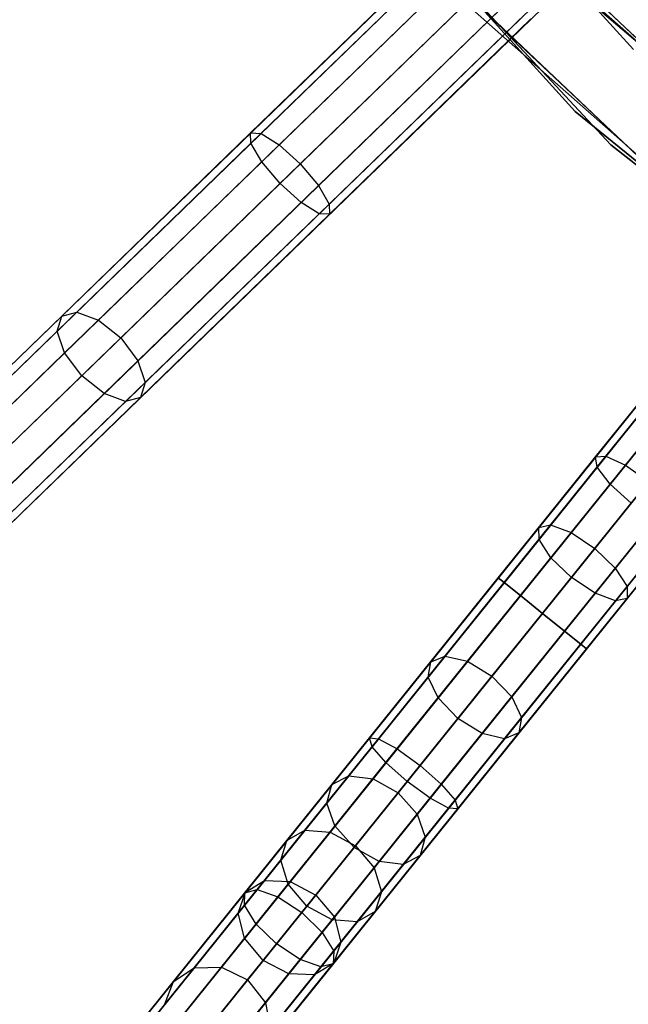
# Model space of a CAD drawing. Extents: x -129 to 129, y -127 to 130.
# Tile 30 of 188: x -53 to -43, y -61 to -43. Entities that reach past the tile are written whole.
import ezdxf

# ---------------------------------------------------------------- set-up
doc = ezdxf.new("R2010")
doc.units = 0
doc.header["$LTSCALE"] = 25.4
doc.layers.get('0').update_dxf_attribs({"linetype": 'CONTINUOUS'})

# ---------------------------------------------------------------- blocks, each defined once
blk = doc.blocks.new('NOME_B_PM2_STL')
at = {"color": 0}
for p, q in [((87.563, -45.022, 343.578), (81.189, -37.988, 343.578)), ((81.189, -37.988, 328.578), (87.563, -45.022, 328.578)), ((81.189, -37.988, 328.578), (87.563, -45.022, 328.578)), ((87.563, -45.022, 343.578), (81.189, -37.988, 343.578)), ((80.004, -38.907, 343.578), (86.531, -46.112, 343.578)), ((86.531, -46.112, 328.578), (80.004, -38.907, 328.578)), ((80.004, -38.907, 343.578), (86.531, -46.112, 343.578)), ((86.531, -46.112, 328.578), (80.004, -38.907, 328.578)), ((87.904, -39.609, 524.578), (52.008, -74.416, 524.578)), ((87.904, -39.609, 524.578), (52.008, -74.416, 524.578)), ((52.008, -74.416, 344.578), (87.904, -39.609, 344.578)), ((52.008, -74.416, 344.578), (87.904, -39.609, 344.578)), ((87.163, -46.702, 702.078), (80.538, -39.587, 702.078)), ((80.538, -39.587, 703.078), (87.163, -46.702, 703.078)), ((87.163, -46.702, 702.078), (80.538, -39.587, 702.078)), ((80.538, -39.587, 703.078), (87.163, -46.702, 703.078)), ((87.997, -39.705, 525.078), (52.102, -74.512, 525.078)), ((87.997, -39.705, 525.078), (52.102, -74.512, 525.078)), ((87.997, -39.705, 524.078), (52.102, -74.512, 524.078)), ((87.997, -39.705, 524.078), (52.102, -74.512, 524.078)), ((52.102, -74.512, 344.078), (87.997, -39.705, 344.078)), ((52.102, -74.512, 344.078), (87.997, -39.705, 344.078)), ((52.102, -74.512, 345.078), (87.997, -39.705, 345.078)), ((52.102, -74.512, 345.078), (87.997, -39.705, 345.078)), ((88.252, -39.968, 525.444), (52.356, -74.775, 525.444)), ((88.252, -39.968, 525.444), (52.356, -74.775, 525.444)), ((88.252, -39.968, 523.712), (52.356, -74.775, 523.712)), ((88.252, -39.968, 523.712), (52.356, -74.775, 523.712)), ((52.356, -74.775, 343.712), (88.252, -39.968, 343.712)), ((52.356, -74.775, 343.712), (88.252, -39.968, 343.712)), ((52.356, -74.775, 345.444), (88.252, -39.968, 345.444)), ((52.356, -74.775, 345.444), (88.252, -39.968, 345.444)), ((88.6, -40.327, 523.578), (52.704, -75.134, 523.578)), ((88.6, -40.327, 525.578), (52.704, -75.134, 525.578)), ((88.6, -40.327, 525.578), (52.704, -75.134, 525.578)), ((88.6, -40.327, 523.578), (52.704, -75.134, 523.578)), ((52.704, -75.134, 345.578), (88.6, -40.327, 345.578)), ((52.704, -75.134, 343.578), (88.6, -40.327, 343.578)), ((52.704, -75.134, 343.578), (88.6, -40.327, 343.578)), ((52.704, -75.134, 345.578), (88.6, -40.327, 345.578)), ((88.948, -40.686, 523.712), (53.052, -75.493, 523.712)), ((88.948, -40.686, 523.712), (53.052, -75.493, 523.712)), ((88.948, -40.686, 525.444), (53.052, -75.493, 525.444)), ((88.948, -40.686, 525.444), (53.052, -75.493, 525.444)), ((53.052, -75.493, 345.444), (88.948, -40.686, 345.444)), ((53.052, -75.493, 345.444), (88.948, -40.686, 345.444)), ((53.052, -75.493, 343.712), (88.948, -40.686, 343.712)), ((53.052, -75.493, 343.712), (88.948, -40.686, 343.712)), ((89.203, -40.949, 524.078), (53.307, -75.755, 524.078)), ((89.203, -40.949, 524.078), (53.307, -75.755, 524.078)), ((89.203, -40.949, 525.078), (53.307, -75.755, 525.078)), ((89.203, -40.949, 525.078), (53.307, -75.755, 525.078)), ((53.307, -75.755, 345.078), (89.203, -40.949, 345.078)), ((53.307, -75.755, 345.078), (89.203, -40.949, 345.078)), ((53.307, -75.755, 344.078), (89.203, -40.949, 344.078)), ((53.307, -75.755, 344.078), (89.203, -40.949, 344.078)), ((89.296, -41.045, 524.578), (53.401, -75.852, 524.578)), ((89.296, -41.045, 524.578), (53.401, -75.852, 524.578)), ((53.401, -75.852, 344.578), (89.296, -41.045, 344.578)), ((53.401, -75.852, 344.578), (89.296, -41.045, 344.578)), ((91.029, -48.068, 540.578), (84.151, -41.527, 540.578)), ((84.151, -41.527, 525.578), (91.029, -48.068, 525.578)), ((84.151, -41.527, 525.578), (91.029, -48.068, 525.578)), ((91.029, -48.068, 540.578), (84.151, -41.527, 540.578)), ((91.271, -48.264, 26.578), (84.359, -41.757, 26.578)), ((84.359, -41.757, 17.078), (91.271, -48.264, 17.078)), ((84.359, -41.757, 17.078), (91.271, -48.264, 17.078)), ((91.271, -48.264, 26.578), (84.359, -41.757, 26.578)), ((83.037, -42.532, 540.578), (90.082, -49.231, 540.578)), ((90.082, -49.231, 525.578), (83.037, -42.532, 525.578)), ((83.037, -42.532, 540.578), (90.082, -49.231, 540.578)), ((90.082, -49.231, 525.578), (83.037, -42.532, 525.578)), ((83.251, -42.768, 26.578), (90.329, -49.432, 26.578)), ((90.329, -49.432, 17.078), (83.251, -42.768, 17.078)), ((83.251, -42.768, 26.578), (90.329, -49.432, 26.578)), ((90.329, -49.432, 17.078), (83.251, -42.768, 17.078)), ((84.36, -43.045, 327.578), (71.308, -55.702, 327.578)), ((84.36, -43.045, 327.578), (71.308, -55.702, 327.578)), ((80.805, -46.492, 28.2), (84.36, -43.045, 27.578)), ((80.805, -46.492, 28.2), (84.36, -43.045, 27.578)), ((84.453, -43.142, 328.078), (71.401, -55.798, 328.078)), ((84.453, -43.142, 328.078), (71.401, -55.798, 328.078)), ((84.453, -43.142, 327.078), (71.401, -55.798, 327.078)), ((84.453, -43.142, 327.078), (71.401, -55.798, 327.078)), ((80.81, -46.675, 27.716), (84.453, -43.142, 27.078)), ((80.81, -46.675, 27.716), (84.453, -43.142, 27.078)), ((80.988, -46.502, 28.685), (84.453, -43.142, 28.078)), ((80.988, -46.502, 28.685), (84.453, -43.142, 28.078)), ((92.811, -49.466, 702.078), (85.698, -43.181, 702.078)), ((85.698, -43.181, 692.578), (92.811, -49.466, 692.578)), ((85.698, -43.181, 692.578), (92.811, -49.466, 692.578)), ((92.811, -49.466, 702.078), (85.698, -43.181, 702.078)), ((84.708, -43.404, 328.444), (71.656, -56.061, 328.444)), ((84.708, -43.404, 328.444), (71.656, -56.061, 328.444)), ((84.708, -43.404, 326.712), (71.656, -56.061, 326.712)), ((84.708, -43.404, 326.712), (71.656, -56.061, 326.712)), ((81, -47, 27.361), (84.708, -43.404, 26.712)), ((81, -47, 27.361), (84.708, -43.404, 26.712)), ((81.307, -46.702, 29.039), (84.708, -43.404, 28.444)), ((81.307, -46.702, 29.039), (84.708, -43.404, 28.444)), ((85.056, -43.763, 326.578), (72.004, -56.42, 326.578)), ((85.056, -43.763, 328.578), (72.004, -56.42, 328.578)), ((85.056, -43.763, 328.578), (72.004, -56.42, 328.578)), ((85.056, -43.763, 326.578), (72.004, -56.42, 326.578)), ((81.324, -47.382, 27.232), (85.056, -43.763, 26.578)), ((81.324, -47.382, 27.232), (85.056, -43.763, 26.578)), ((85.056, -43.763, 28.578), (81.679, -47.038, 29.169)), ((85.056, -43.763, 28.578), (81.679, -47.038, 29.169)), ((85.404, -44.122, 326.712), (72.352, -56.779, 326.712)), ((85.404, -44.122, 326.712), (72.352, -56.779, 326.712)), ((85.404, -44.122, 328.444), (72.352, -56.779, 328.444)), ((85.404, -44.122, 328.444), (72.352, -56.779, 328.444)), ((81.696, -47.718, 27.361), (85.404, -44.122, 26.712)), ((81.696, -47.718, 27.361), (85.404, -44.122, 26.712)), ((82.004, -47.42, 29.039), (85.404, -44.122, 28.444)), ((82.004, -47.42, 29.039), (85.404, -44.122, 28.444)), ((86.548, -43.969, 19.078), (93.771, -50.116, 19.078)), ((93.771, -50.116, 20.078), (86.548, -43.969, 20.078)), ((86.548, -43.969, 19.078), (93.771, -50.116, 19.078)), ((93.771, -50.116, 20.078), (86.548, -43.969, 20.078)), ((84.622, -44.226, 702.078), (91.907, -50.663, 702.078)), ((91.907, -50.663, 692.578), (84.622, -44.226, 692.578)), ((84.622, -44.226, 702.078), (91.907, -50.663, 702.078)), ((91.907, -50.663, 692.578), (84.622, -44.226, 692.578)), ((85.659, -44.385, 327.078), (72.607, -57.041, 327.078)), ((85.659, -44.385, 327.078), (72.607, -57.041, 327.078)), ((85.659, -44.385, 328.078), (72.607, -57.041, 328.078)), ((85.659, -44.385, 328.078), (72.607, -57.041, 328.078)), ((82.016, -47.918, 27.716), (85.659, -44.385, 27.078)), ((82.016, -47.918, 27.716), (85.659, -44.385, 27.078)), ((82.193, -47.746, 28.685), (85.659, -44.385, 28.078)), ((82.193, -47.746, 28.685), (85.659, -44.385, 28.078)), ((93.092, -44.505, 524.578), (61.746, -83.459, 524.578)), ((93.092, -44.505, 524.578), (61.746, -83.459, 524.578)), ((61.746, -83.459, 344.578), (93.092, -44.505, 344.578)), ((61.746, -83.459, 344.578), (93.092, -44.505, 344.578)), ((93.196, -44.589, 525.078), (61.85, -83.543, 525.078)), ((93.196, -44.589, 525.078), (61.85, -83.543, 525.078)), ((93.196, -44.589, 524.078), (61.85, -83.543, 524.078)), ((93.196, -44.589, 524.078), (61.85, -83.543, 524.078)), ((61.85, -83.543, 344.078), (93.196, -44.589, 344.078)), ((61.85, -83.543, 344.078), (93.196, -44.589, 344.078)), ((61.85, -83.543, 345.078), (93.196, -44.589, 345.078)), ((61.85, -83.543, 345.078), (93.196, -44.589, 345.078)), ((85.752, -44.481, 327.578), (72.7, -57.138, 327.578)), ((85.752, -44.481, 327.578), (72.7, -57.138, 327.578)), ((82.198, -47.928, 28.2), (85.752, -44.481, 27.578)), ((82.198, -47.928, 28.2), (85.752, -44.481, 27.578)), ((93.481, -44.819, 525.444), (62.135, -83.773, 525.444)), ((93.481, -44.819, 525.444), (62.135, -83.773, 525.444)), ((93.481, -44.819, 523.712), (62.135, -83.773, 523.712)), ((93.481, -44.819, 523.712), (62.135, -83.773, 523.712)), ((62.135, -83.773, 343.712), (93.481, -44.819, 343.712)), ((62.135, -83.773, 343.712), (93.481, -44.819, 343.712)), ((62.135, -83.773, 345.444), (93.481, -44.819, 345.444)), ((62.135, -83.773, 345.444), (93.481, -44.819, 345.444)), ((93.871, -45.132, 523.578), (62.525, -84.086, 523.578)), ((93.871, -45.132, 525.578), (62.525, -84.086, 525.578)), ((93.871, -45.132, 525.578), (62.525, -84.086, 525.578)), ((93.871, -45.132, 523.578), (62.525, -84.086, 523.578)), ((62.525, -84.086, 345.578), (93.871, -45.132, 345.578)), ((62.525, -84.086, 343.578), (93.871, -45.132, 343.578)), ((62.525, -84.086, 343.578), (93.871, -45.132, 343.578)), ((62.525, -84.086, 345.578), (93.871, -45.132, 345.578)), ((94.26, -45.446, 523.712), (62.914, -84.4, 523.712)), ((94.26, -45.446, 523.712), (62.914, -84.4, 523.712)), ((94.26, -45.446, 525.444), (62.914, -84.4, 525.444)), ((94.26, -45.446, 525.444), (62.914, -84.4, 525.444)), ((62.914, -84.4, 345.444), (94.26, -45.446, 345.444)), ((62.914, -84.4, 345.444), (94.26, -45.446, 345.444)), ((62.914, -84.4, 343.712), (94.26, -45.446, 343.712)), ((62.914, -84.4, 343.712), (94.26, -45.446, 343.712)), ((94.546, -45.675, 524.078), (63.199, -84.629, 524.078)), ((94.546, -45.675, 524.078), (63.199, -84.629, 524.078)), ((94.546, -45.675, 525.078), (63.199, -84.629, 525.078)), ((94.546, -45.675, 525.078), (63.199, -84.629, 525.078)), ((63.199, -84.629, 345.078), (94.546, -45.675, 345.078)), ((63.199, -84.629, 345.078), (94.546, -45.675, 345.078)), ((63.199, -84.629, 344.078), (94.546, -45.675, 344.078)), ((63.199, -84.629, 344.078), (94.546, -45.675, 344.078)), ((94.65, -45.759, 524.578), (63.304, -84.713, 524.578)), ((94.65, -45.759, 524.578), (63.304, -84.713, 524.578)), ((63.304, -84.713, 344.578), (94.65, -45.759, 344.578)), ((63.304, -84.713, 344.578), (94.65, -45.759, 344.578)), ((86.531, -46.112, 343.578), (94.082, -52.236, 343.578)), ((94.082, -52.236, 328.578), (86.531, -46.112, 328.578)), ((86.531, -46.112, 343.578), (94.082, -52.236, 343.578)), ((86.531, -46.112, 343.578), (86.531, -46.112, 328.578)), ((94.082, -52.236, 328.578), (86.531, -46.112, 328.578)), ((86.531, -46.112, 343.578), (86.531, -46.112, 328.578)), ((77.472, -49.724, 30.029), (80.805, -46.492, 28.2)), ((77.472, -49.724, 30.029), (80.805, -46.492, 28.2)), ((77.738, -49.654, 30.468), (80.988, -46.502, 28.685)), ((77.738, -49.654, 30.468), (80.988, -46.502, 28.685)), ((80.81, -46.675, 27.716), (80.805, -46.492, 28.2)), ((80.805, -46.492, 28.2), (80.988, -46.502, 28.685)), ((80.81, -46.675, 27.716), (80.805, -46.492, 28.2)), ((80.805, -46.492, 28.2), (80.988, -46.502, 28.685)), ((80.988, -46.502, 28.685), (81.307, -46.702, 29.039)), ((80.988, -46.502, 28.685), (81.307, -46.702, 29.039)), ((77.393, -49.987, 29.591), (80.81, -46.675, 27.716)), ((77.393, -49.987, 29.591), (80.81, -46.675, 27.716)), ((78.119, -49.794, 30.789), (81.307, -46.702, 29.039)), ((78.119, -49.794, 30.789), (81.307, -46.702, 29.039)), ((81, -47, 27.361), (80.81, -46.675, 27.716)), ((81, -47, 27.361), (80.81, -46.675, 27.716)), ((81.307, -46.702, 29.039), (81.679, -47.038, 29.169)), ((81.307, -46.702, 29.039), (81.679, -47.038, 29.169)), ((94.796, -52.722, 702.078), (87.163, -46.702, 702.078)), ((87.163, -46.702, 703.078), (94.796, -52.722, 703.078)), ((87.163, -46.702, 702.078), (87.163, -46.702, 703.078)), ((94.796, -52.722, 702.078), (87.163, -46.702, 702.078)), ((87.163, -46.702, 703.078), (94.796, -52.722, 703.078)), ((87.163, -46.702, 702.078), (87.163, -46.702, 703.078)), ((77.522, -50.372, 29.269), (81, -47, 27.361)), ((77.522, -50.372, 29.269), (81, -47, 27.361)), ((81.679, -47.038, 29.169), (78.513, -50.108, 30.907)), ((81.679, -47.038, 29.169), (78.513, -50.108, 30.907)), ((81.324, -47.382, 27.232), (81, -47, 27.361)), ((81.324, -47.382, 27.232), (81, -47, 27.361)), ((81.679, -47.038, 29.169), (82.004, -47.42, 29.039)), ((81.679, -47.038, 29.169), (82.004, -47.42, 29.039)), ((77.824, -50.776, 29.152), (81.324, -47.382, 27.232)), ((77.824, -50.776, 29.152), (81.324, -47.382, 27.232)), ((78.815, -50.512, 30.789), (82.004, -47.42, 29.039)), ((78.815, -50.512, 30.789), (82.004, -47.42, 29.039)), ((81.696, -47.718, 27.361), (81.324, -47.382, 27.232)), ((81.696, -47.718, 27.361), (81.324, -47.382, 27.232)), ((82.004, -47.42, 29.039), (82.193, -47.746, 28.685)), ((82.004, -47.42, 29.039), (82.193, -47.746, 28.685)), ((78.218, -51.09, 29.269), (81.696, -47.718, 27.361)), ((78.218, -51.09, 29.269), (81.696, -47.718, 27.361)), ((78.943, -50.897, 30.468), (82.193, -47.746, 28.685)), ((78.943, -50.897, 30.468), (82.193, -47.746, 28.685)), ((82.016, -47.918, 27.716), (81.696, -47.718, 27.361)), ((82.016, -47.918, 27.716), (81.696, -47.718, 27.361)), ((82.193, -47.746, 28.685), (82.198, -47.928, 28.2)), ((82.193, -47.746, 28.685), (82.198, -47.928, 28.2)), ((78.599, -51.231, 29.591), (82.016, -47.918, 27.716)), ((78.599, -51.231, 29.591), (82.016, -47.918, 27.716)), ((78.864, -51.16, 30.029), (82.198, -47.928, 28.2)), ((78.864, -51.16, 30.029), (82.198, -47.928, 28.2)), ((82.198, -47.928, 28.2), (82.016, -47.918, 27.716)), ((82.198, -47.928, 28.2), (82.016, -47.918, 27.716)), ((89.997, -48.351, 327.578), (78.599, -62.515, 327.578)), ((89.997, -48.351, 327.578), (78.599, -62.515, 327.578)), ((90.102, -48.435, 328.078), (78.703, -62.599, 328.078)), ((90.102, -48.435, 328.078), (78.703, -62.599, 328.078)), ((90.102, -48.435, 327.078), (78.703, -62.599, 327.078)), ((90.102, -48.435, 327.078), (78.703, -62.599, 327.078)), ((85.175, -54.344, 541.578), (89.997, -48.351, 541.578)), ((85.175, -54.344, 541.578), (89.997, -48.351, 541.578)), ((85.279, -54.428, 541.078), (90.102, -48.435, 541.078)), ((85.279, -54.428, 541.078), (90.102, -48.435, 541.078)), ((85.279, -54.428, 542.078), (90.102, -48.435, 542.078)), ((85.279, -54.428, 542.078), (90.102, -48.435, 542.078)), ((86.893, -52.208, 28.2), (89.997, -48.351, 27.578)), ((86.893, -52.208, 28.2), (89.997, -48.351, 27.578)), ((86.92, -52.389, 27.716), (90.102, -48.435, 27.078)), ((86.92, -52.389, 27.716), (90.102, -48.435, 27.078)), ((87.075, -52.196, 28.685), (90.102, -48.435, 28.078)), ((87.075, -52.196, 28.685), (90.102, -48.435, 28.078)), ((90.387, -48.664, 328.444), (78.989, -62.829, 328.444)), ((90.387, -48.664, 328.444), (78.989, -62.829, 328.444)), ((90.387, -48.664, 326.712), (78.989, -62.829, 326.712)), ((90.387, -48.664, 326.712), (78.989, -62.829, 326.712)), ((85.564, -54.657, 540.712), (90.387, -48.664, 540.712)), ((85.564, -54.657, 540.712), (90.387, -48.664, 540.712)), ((85.564, -54.657, 542.444), (90.387, -48.664, 542.444)), ((85.564, -54.657, 542.444), (90.387, -48.664, 542.444)), ((87.148, -52.689, 27.361), (90.387, -48.664, 26.712)), ((87.148, -52.689, 27.361), (90.387, -48.664, 26.712)), ((87.417, -52.355, 29.039), (90.387, -48.664, 28.444)), ((87.417, -52.355, 29.039), (90.387, -48.664, 28.444)), ((90.776, -48.978, 326.578), (79.378, -63.142, 326.578)), ((90.776, -48.978, 328.578), (79.378, -63.142, 328.578)), ((90.776, -48.978, 328.578), (79.378, -63.142, 328.578)), ((90.776, -48.978, 326.578), (79.378, -63.142, 326.578)), ((85.954, -54.971, 542.578), (90.776, -48.978, 542.578)), ((85.954, -54.971, 540.578), (90.776, -48.978, 540.578)), ((85.954, -54.971, 540.578), (90.776, -48.978, 540.578)), ((85.954, -54.971, 542.578), (90.776, -48.978, 542.578)), ((91.166, -49.291, 326.712), (79.768, -63.456, 326.712)), ((91.166, -49.291, 326.712), (79.768, -63.456, 326.712)), ((91.166, -49.291, 328.444), (79.768, -63.456, 328.444)), ((91.166, -49.291, 328.444), (79.768, -63.456, 328.444)), ((86.344, -55.284, 542.444), (91.166, -49.291, 542.444)), ((86.344, -55.284, 542.444), (91.166, -49.291, 542.444)), ((86.344, -55.284, 540.712), (91.166, -49.291, 540.712)), ((86.344, -55.284, 540.712), (91.166, -49.291, 540.712)), ((74.906, -52.399, 33.316), (77.738, -49.654, 30.468)), ((74.906, -52.399, 33.316), (77.738, -49.654, 30.468)), ((77.472, -49.724, 30.029), (77.738, -49.654, 30.468)), ((77.472, -49.724, 30.029), (77.738, -49.654, 30.468)), ((77.738, -49.654, 30.468), (78.119, -49.794, 30.789)), ((77.738, -49.654, 30.468), (78.119, -49.794, 30.789)), ((91.451, -49.521, 327.078), (80.053, -63.685, 327.078)), ((91.451, -49.521, 327.078), (80.053, -63.685, 327.078)), ((91.451, -49.521, 328.078), (80.053, -63.685, 328.078)), ((91.451, -49.521, 328.078), (80.053, -63.685, 328.078)), ((91.555, -49.605, 327.578), (80.157, -63.769, 327.578)), ((91.555, -49.605, 327.578), (80.157, -63.769, 327.578)), ((86.629, -55.513, 542.078), (91.451, -49.521, 542.078)), ((86.629, -55.513, 542.078), (91.451, -49.521, 542.078)), ((86.629, -55.513, 541.078), (91.451, -49.521, 541.078)), ((86.629, -55.513, 541.078), (91.451, -49.521, 541.078)), ((86.733, -55.597, 541.578), (91.555, -49.605, 541.578)), ((86.733, -55.597, 541.578), (91.555, -49.605, 541.578)), ((74.568, -52.541, 32.951), (77.472, -49.724, 30.029)), ((74.568, -52.541, 32.951), (77.472, -49.724, 30.029)), ((75.34, -52.488, 33.584), (78.119, -49.794, 30.789)), ((75.34, -52.488, 33.584), (78.119, -49.794, 30.789)), ((77.393, -49.987, 29.591), (77.472, -49.724, 30.029)), ((77.393, -49.987, 29.591), (77.472, -49.724, 30.029)), ((78.119, -49.794, 30.789), (78.513, -50.108, 30.907)), ((78.119, -49.794, 30.789), (78.513, -50.108, 30.907)), ((74.416, -52.874, 32.585), (77.393, -49.987, 29.591)), ((74.416, -52.874, 32.585), (77.393, -49.987, 29.591)), ((77.522, -50.372, 29.269), (77.393, -49.987, 29.591)), ((77.522, -50.372, 29.269), (77.393, -49.987, 29.591)), ((78.513, -50.108, 30.907), (75.754, -52.784, 33.682)), ((78.513, -50.108, 30.907), (75.754, -52.784, 33.682)), ((78.513, -50.108, 30.907), (78.815, -50.512, 30.789)), ((78.513, -50.108, 30.907), (78.815, -50.512, 30.789)), ((74.492, -53.311, 32.317), (77.522, -50.372, 29.269)), ((74.492, -53.311, 32.317), (77.522, -50.372, 29.269)), ((77.824, -50.776, 29.152), (77.522, -50.372, 29.269)), ((77.824, -50.776, 29.152), (77.522, -50.372, 29.269)), ((76.036, -53.206, 33.584), (78.815, -50.512, 30.789)), ((76.036, -53.206, 33.584), (78.815, -50.512, 30.789)), ((78.815, -50.512, 30.789), (78.943, -50.897, 30.468)), ((78.815, -50.512, 30.789), (78.943, -50.897, 30.468)), ((74.774, -53.733, 32.219), (77.824, -50.776, 29.152)), ((74.774, -53.733, 32.219), (77.824, -50.776, 29.152)), ((76.112, -53.643, 33.316), (78.943, -50.897, 30.468)), ((76.112, -53.643, 33.316), (78.943, -50.897, 30.468)), ((78.218, -51.09, 29.269), (77.824, -50.776, 29.152)), ((78.218, -51.09, 29.269), (77.824, -50.776, 29.152)), ((78.943, -50.897, 30.468), (78.864, -51.16, 30.029)), ((78.943, -50.897, 30.468), (78.864, -51.16, 30.029)), ((87.916, -50.938, 691.3), (85.892, -53.452, 690.476)), ((87.916, -50.938, 691.3), (85.892, -53.452, 690.476)), ((88.072, -50.957, 690.807), (86.099, -53.409, 690.003)), ((88.072, -50.957, 690.807), (86.099, -53.409, 690.003)), ((75.188, -54.029, 32.317), (78.218, -51.09, 29.269)), ((75.188, -54.029, 32.317), (78.218, -51.09, 29.269)), ((75.622, -54.118, 32.585), (78.599, -51.231, 29.591)), ((75.622, -54.118, 32.585), (78.599, -51.231, 29.591)), ((75.96, -53.977, 32.951), (78.864, -51.16, 30.029)), ((75.96, -53.977, 32.951), (78.864, -51.16, 30.029)), ((78.599, -51.231, 29.591), (78.218, -51.09, 29.269)), ((78.599, -51.231, 29.591), (78.218, -51.09, 29.269)), ((78.864, -51.16, 30.029), (78.599, -51.231, 29.591)), ((78.864, -51.16, 30.029), (78.599, -51.231, 29.591)), ((87.968, -51.086, 691.793), (85.894, -53.664, 690.948)), ((87.968, -51.086, 691.793), (85.894, -53.664, 690.948)), ((88.395, -51.139, 690.446), (86.459, -53.545, 689.657)), ((88.395, -51.139, 690.446), (86.459, -53.545, 689.657)), ((88.215, -51.363, 692.154), (86.104, -53.987, 691.294)), ((88.215, -51.363, 692.154), (86.104, -53.987, 691.294)), ((86.876, -53.824, 689.531), (88.799, -51.435, 690.314)), ((86.876, -53.824, 689.531), (88.799, -51.435, 690.314)), ((88.591, -51.694, 692.286), (86.466, -54.334, 691.42)), ((88.591, -51.694, 692.286), (86.466, -54.334, 691.42)), ((89.175, -51.766, 690.446), (87.238, -54.172, 689.657)), ((89.175, -51.766, 690.446), (87.238, -54.172, 689.657)), ((88.994, -51.99, 692.154), (86.883, -54.614, 691.294)), ((88.994, -51.99, 692.154), (86.883, -54.614, 691.294)), ((89.422, -52.043, 690.807), (87.448, -54.495, 690.003)), ((89.422, -52.043, 690.807), (87.448, -54.495, 690.003)), ((83.982, -55.826, 30.029), (86.893, -52.208, 28.2)), ((83.982, -55.826, 30.029), (86.893, -52.208, 28.2)), ((84.237, -55.723, 30.468), (87.075, -52.196, 28.685)), ((84.237, -55.723, 30.468), (87.075, -52.196, 28.685)), ((86.893, -52.208, 28.2), (87.075, -52.196, 28.685)), ((86.893, -52.208, 28.2), (87.075, -52.196, 28.685)), ((86.92, -52.389, 27.716), (86.893, -52.208, 28.2)), ((86.92, -52.389, 27.716), (86.893, -52.208, 28.2)), ((87.075, -52.196, 28.685), (87.417, -52.355, 29.039)), ((87.075, -52.196, 28.685), (87.417, -52.355, 29.039)), ((89.318, -52.172, 691.793), (87.243, -54.75, 690.948)), ((89.318, -52.172, 691.793), (87.243, -54.75, 690.948)), ((89.474, -52.191, 691.3), (87.45, -54.706, 690.476)), ((89.474, -52.191, 691.3), (87.45, -54.706, 690.476)), ((83.936, -56.097, 29.591), (86.92, -52.389, 27.716)), ((83.936, -56.097, 29.591), (86.92, -52.389, 27.716)), ((84.632, -55.815, 30.789), (87.417, -52.355, 29.039)), ((84.632, -55.815, 30.789), (87.417, -52.355, 29.039)), ((87.148, -52.689, 27.361), (86.92, -52.389, 27.716)), ((87.148, -52.689, 27.361), (86.92, -52.389, 27.716)), ((87.417, -52.355, 29.039), (87.827, -52.642, 29.169)), ((87.417, -52.355, 29.039), (87.827, -52.642, 29.169)), ((87.827, -52.642, 29.169), (85.062, -56.079, 30.907)), ((87.827, -52.642, 29.169), (85.062, -56.079, 30.907)), ((84.111, -56.463, 29.269), (87.148, -52.689, 27.361)), ((84.111, -56.463, 29.269), (87.148, -52.689, 27.361)), ((87.517, -53.028, 27.232), (87.148, -52.689, 27.361)), ((87.517, -53.028, 27.232), (87.148, -52.689, 27.361)), ((85.411, -56.442, 30.789), (88.196, -52.982, 29.039)), ((85.411, -56.442, 30.789), (88.196, -52.982, 29.039)), ((84.461, -56.826, 29.152), (87.517, -53.028, 27.232)), ((84.461, -56.826, 29.152), (87.517, -53.028, 27.232)), ((84.89, -57.09, 29.269), (87.927, -53.316, 27.361)), ((84.89, -57.09, 29.269), (87.927, -53.316, 27.361)), ((85.586, -56.809, 30.468), (88.425, -53.282, 28.685)), ((85.586, -56.809, 30.468), (88.425, -53.282, 28.685)), ((85.892, -53.452, 690.476), (83.982, -55.826, 689.126)), ((85.892, -53.452, 690.476), (83.982, -55.826, 689.126)), ((86.099, -53.409, 690.003), (84.237, -55.723, 688.688)), ((86.099, -53.409, 690.003), (84.237, -55.723, 688.688)), ((85.286, -57.182, 29.591), (88.269, -53.475, 27.716)), ((85.286, -57.182, 29.591), (88.269, -53.475, 27.716)), ((85.54, -57.08, 30.029), (88.451, -53.462, 28.2)), ((85.54, -57.08, 30.029), (88.451, -53.462, 28.2)), ((85.892, -53.452, 690.476), (86.099, -53.409, 690.003)), ((85.892, -53.452, 690.476), (86.099, -53.409, 690.003)), ((85.894, -53.664, 690.948), (85.892, -53.452, 690.476)), ((85.894, -53.664, 690.948), (85.892, -53.452, 690.476)), ((86.099, -53.409, 690.003), (86.459, -53.545, 689.657)), ((86.099, -53.409, 690.003), (86.459, -53.545, 689.657)), ((85.894, -53.664, 690.948), (83.936, -56.097, 689.565)), ((85.894, -53.664, 690.948), (83.936, -56.097, 689.565)), ((86.459, -53.545, 689.657), (84.632, -55.815, 688.367)), ((86.459, -53.545, 689.657), (84.632, -55.815, 688.367)), ((86.104, -53.987, 691.294), (85.894, -53.664, 690.948)), ((86.104, -53.987, 691.294), (85.894, -53.664, 690.948)), ((86.459, -53.545, 689.657), (86.876, -53.824, 689.531)), ((86.459, -53.545, 689.657), (86.876, -53.824, 689.531)), ((85.062, -56.079, 688.249), (86.876, -53.824, 689.531)), ((85.062, -56.079, 688.249), (86.876, -53.824, 689.531)), ((86.876, -53.824, 689.531), (87.238, -54.172, 689.657)), ((86.876, -53.824, 689.531), (87.238, -54.172, 689.657)), ((86.104, -53.987, 691.294), (84.111, -56.463, 689.886)), ((86.104, -53.987, 691.294), (84.111, -56.463, 689.886)), ((86.466, -54.334, 691.42), (86.104, -53.987, 691.294)), ((86.466, -54.334, 691.42), (86.104, -53.987, 691.294)), ((87.238, -54.172, 689.657), (85.411, -56.442, 688.367)), ((87.238, -54.172, 689.657), (85.411, -56.442, 688.367)), ((87.238, -54.172, 689.657), (87.448, -54.495, 690.003)), ((87.238, -54.172, 689.657), (87.448, -54.495, 690.003)), ((82.902, -57.168, 541.909), (85.175, -54.344, 541.578)), ((82.902, -57.168, 541.909), (85.175, -54.344, 541.578)), ((86.466, -54.334, 691.42), (84.461, -56.826, 690.004)), ((86.466, -54.334, 691.42), (84.461, -56.826, 690.004)), ((85.175, -54.344, 541.578), (85.279, -54.428, 541.078)), ((85.279, -54.428, 542.078), (85.175, -54.344, 541.578)), ((85.175, -54.344, 541.578), (85.279, -54.428, 541.078)), ((85.279, -54.428, 542.078), (85.175, -54.344, 541.578)), ((86.883, -54.614, 691.294), (86.466, -54.334, 691.42)), ((86.883, -54.614, 691.294), (86.466, -54.334, 691.42)), ((82.949, -57.323, 541.418), (85.279, -54.428, 541.078)), ((82.949, -57.323, 541.418), (85.279, -54.428, 541.078)), ((83.063, -57.182, 542.401), (85.279, -54.428, 542.078)), ((83.063, -57.182, 542.401), (85.279, -54.428, 542.078)), ((85.279, -54.428, 541.078), (85.564, -54.657, 540.712)), ((85.564, -54.657, 542.444), (85.279, -54.428, 542.078)), ((85.279, -54.428, 541.078), (85.564, -54.657, 540.712)), ((85.564, -54.657, 542.444), (85.279, -54.428, 542.078)), ((87.448, -54.495, 690.003), (85.586, -56.809, 688.688)), ((87.448, -54.495, 690.003), (85.586, -56.809, 688.688)), ((87.448, -54.495, 690.003), (87.45, -54.706, 690.476)), ((87.448, -54.495, 690.003), (87.45, -54.706, 690.476)), ((83.193, -57.604, 541.058), (85.564, -54.657, 540.712)), ((83.193, -57.604, 541.058), (85.564, -54.657, 540.712)), ((83.39, -57.359, 542.761), (85.564, -54.657, 542.444)), ((83.39, -57.359, 542.761), (85.564, -54.657, 542.444)), ((86.883, -54.614, 691.294), (84.89, -57.09, 689.886)), ((86.883, -54.614, 691.294), (84.89, -57.09, 689.886)), ((87.45, -54.706, 690.476), (85.54, -57.08, 689.126)), ((87.45, -54.706, 690.476), (85.54, -57.08, 689.126)), ((85.564, -54.657, 540.712), (85.954, -54.971, 540.578)), ((85.954, -54.971, 542.578), (85.564, -54.657, 542.444)), ((85.564, -54.657, 540.712), (85.954, -54.971, 540.578)), ((85.954, -54.971, 542.578), (85.564, -54.657, 542.444)), ((87.243, -54.75, 690.948), (86.883, -54.614, 691.294)), ((87.243, -54.75, 690.948), (86.883, -54.614, 691.294)), ((87.45, -54.706, 690.476), (87.243, -54.75, 690.948)), ((87.45, -54.706, 690.476), (87.243, -54.75, 690.948)), ((87.243, -54.75, 690.948), (85.286, -57.182, 689.565)), ((87.243, -54.75, 690.948), (85.286, -57.182, 689.565)), ((83.567, -57.936, 540.926), (85.954, -54.971, 540.578)), ((83.567, -57.936, 540.926), (85.954, -54.971, 540.578)), ((85.954, -54.971, 542.578), (83.795, -57.654, 542.893)), ((85.954, -54.971, 542.578), (83.795, -57.654, 542.893)), ((86.344, -55.284, 542.444), (85.954, -54.971, 542.578)), ((85.954, -54.971, 540.578), (86.344, -55.284, 540.712)), ((86.344, -55.284, 542.444), (85.954, -54.971, 542.578)), ((85.954, -54.971, 540.578), (86.344, -55.284, 540.712)), ((83.972, -58.231, 541.058), (86.344, -55.284, 540.712)), ((83.972, -58.231, 541.058), (86.344, -55.284, 540.712)), ((84.169, -57.986, 542.761), (86.344, -55.284, 542.444)), ((84.169, -57.986, 542.761), (86.344, -55.284, 542.444)), ((86.629, -55.513, 542.078), (86.344, -55.284, 542.444)), ((86.344, -55.284, 540.712), (86.629, -55.513, 541.078)), ((86.629, -55.513, 542.078), (86.344, -55.284, 542.444)), ((86.344, -55.284, 540.712), (86.629, -55.513, 541.078)), ((84.299, -58.409, 541.418), (86.629, -55.513, 541.078)), ((84.299, -58.409, 541.418), (86.629, -55.513, 541.078)), ((84.413, -58.268, 542.401), (86.629, -55.513, 542.078)), ((84.413, -58.268, 542.401), (86.629, -55.513, 542.078)), ((84.46, -58.422, 541.909), (86.733, -55.597, 541.578)), ((84.46, -58.422, 541.909), (86.733, -55.597, 541.578)), ((86.733, -55.597, 541.578), (86.629, -55.513, 542.078)), ((86.629, -55.513, 541.078), (86.733, -55.597, 541.578)), ((86.733, -55.597, 541.578), (86.629, -55.513, 542.078)), ((86.629, -55.513, 541.078), (86.733, -55.597, 541.578)), ((81.764, -58.796, 33.316), (84.237, -55.723, 30.468)), ((81.764, -58.796, 33.316), (84.237, -55.723, 30.468)), ((84.237, -55.723, 688.688), (82.538, -57.835, 686.897)), ((84.237, -55.723, 688.688), (82.538, -57.835, 686.897)), ((83.982, -55.826, 689.126), (84.237, -55.723, 688.688)), ((83.982, -55.826, 689.126), (84.237, -55.723, 688.688)), ((83.982, -55.826, 30.029), (84.237, -55.723, 30.468)), ((83.982, -55.826, 30.029), (84.237, -55.723, 30.468)), ((84.237, -55.723, 688.688), (84.632, -55.815, 688.367)), ((84.237, -55.723, 688.688), (84.632, -55.815, 688.367)), ((84.237, -55.723, 30.468), (84.632, -55.815, 30.789)), ((84.237, -55.723, 30.468), (84.632, -55.815, 30.789)), ((81.446, -58.978, 32.951), (83.982, -55.826, 30.029)), ((81.446, -58.978, 32.951), (83.982, -55.826, 30.029)), ((82.206, -58.831, 33.584), (84.632, -55.815, 30.789)), ((82.206, -58.831, 33.584), (84.632, -55.815, 30.789)), ((83.982, -55.826, 689.126), (82.239, -57.992, 687.29)), ((83.982, -55.826, 689.126), (82.239, -57.992, 687.29)), ((84.632, -55.815, 688.367), (82.965, -57.888, 686.61)), ((84.632, -55.815, 688.367), (82.965, -57.888, 686.61)), ((83.936, -56.097, 689.565), (83.982, -55.826, 689.126)), ((83.936, -56.097, 689.565), (83.982, -55.826, 689.126)), ((83.936, -56.097, 29.591), (83.982, -55.826, 30.029)), ((83.936, -56.097, 29.591), (83.982, -55.826, 30.029)), ((84.632, -55.815, 688.367), (85.062, -56.079, 688.249)), ((84.632, -55.815, 688.367), (85.062, -56.079, 688.249)), ((84.632, -55.815, 30.789), (85.062, -56.079, 30.907)), ((84.632, -55.815, 30.789), (85.062, -56.079, 30.907)), ((81.337, -59.327, 32.585), (83.936, -56.097, 29.591)), ((81.337, -59.327, 32.585), (83.936, -56.097, 29.591)), ((83.936, -56.097, 689.565), (82.15, -58.317, 687.683)), ((83.936, -56.097, 689.565), (82.15, -58.317, 687.683)), ((85.062, -56.079, 30.907), (82.653, -59.073, 33.682)), ((85.062, -56.079, 30.907), (82.653, -59.073, 33.682)), ((83.406, -58.136, 686.505), (85.062, -56.079, 688.249)), ((83.406, -58.136, 686.505), (85.062, -56.079, 688.249)), ((84.111, -56.463, 689.886), (83.936, -56.097, 689.565)), ((84.111, -56.463, 689.886), (83.936, -56.097, 689.565)), ((84.111, -56.463, 29.269), (83.936, -56.097, 29.591)), ((84.111, -56.463, 29.269), (83.936, -56.097, 29.591)), ((85.062, -56.079, 688.249), (85.411, -56.442, 688.367)), ((85.062, -56.079, 688.249), (85.411, -56.442, 688.367)), ((85.062, -56.079, 30.907), (85.411, -56.442, 30.789)), ((85.062, -56.079, 30.907), (85.411, -56.442, 30.789)), ((81.465, -59.751, 32.317), (84.111, -56.463, 29.269)), ((81.465, -59.751, 32.317), (84.111, -56.463, 29.269)), ((84.111, -56.463, 689.886), (82.293, -58.722, 687.971)), ((84.111, -56.463, 689.886), (82.293, -58.722, 687.971)), ((82.985, -59.458, 33.584), (85.411, -56.442, 30.789)), ((82.985, -59.458, 33.584), (85.411, -56.442, 30.789)), ((85.411, -56.442, 688.367), (83.744, -58.514, 686.61)), ((85.411, -56.442, 688.367), (83.744, -58.514, 686.61)), ((84.461, -56.826, 690.004), (84.111, -56.463, 689.886)), ((84.461, -56.826, 690.004), (84.111, -56.463, 689.886)), ((84.461, -56.826, 29.152), (84.111, -56.463, 29.269)), ((84.461, -56.826, 29.152), (84.111, -56.463, 29.269)), ((85.411, -56.442, 688.367), (85.586, -56.809, 688.688)), ((85.411, -56.442, 688.367), (85.586, -56.809, 688.688)), ((85.411, -56.442, 30.789), (85.586, -56.809, 30.468)), ((85.411, -56.442, 30.789), (85.586, -56.809, 30.468)), ((83.114, -59.882, 33.316), (85.586, -56.809, 30.468)), ((83.114, -59.882, 33.316), (85.586, -56.809, 30.468)), ((85.586, -56.809, 688.688), (83.887, -58.92, 686.897)), ((85.586, -56.809, 688.688), (83.887, -58.92, 686.897)), ((85.586, -56.809, 688.688), (85.54, -57.08, 689.126)), ((85.586, -56.809, 688.688), (85.54, -57.08, 689.126)), ((85.586, -56.809, 30.468), (85.54, -57.08, 30.029)), ((85.586, -56.809, 30.468), (85.54, -57.08, 30.029)), ((81.797, -60.136, 32.219), (84.461, -56.826, 29.152)), ((81.797, -60.136, 32.219), (84.461, -56.826, 29.152)), ((84.461, -56.826, 690.004), (82.631, -59.1, 688.076)), ((84.461, -56.826, 690.004), (82.631, -59.1, 688.076)), ((84.89, -57.09, 689.886), (84.461, -56.826, 690.004)), ((84.89, -57.09, 689.886), (84.461, -56.826, 690.004)), ((84.89, -57.09, 29.269), (84.461, -56.826, 29.152)), ((84.89, -57.09, 29.269), (84.461, -56.826, 29.152)), ((82.244, -60.378, 32.317), (84.89, -57.09, 29.269)), ((82.244, -60.378, 32.317), (84.89, -57.09, 29.269)), ((83.004, -60.231, 32.951), (85.54, -57.08, 30.029)), ((83.004, -60.231, 32.951), (85.54, -57.08, 30.029)), ((84.89, -57.09, 689.886), (83.072, -59.349, 687.971)), ((84.89, -57.09, 689.886), (83.072, -59.349, 687.971)), ((85.54, -57.08, 689.126), (83.798, -59.245, 687.29)), ((85.54, -57.08, 689.126), (83.798, -59.245, 687.29)), ((85.286, -57.182, 689.565), (84.89, -57.09, 689.886)), ((85.286, -57.182, 689.565), (84.89, -57.09, 689.886)), ((85.286, -57.182, 29.591), (84.89, -57.09, 29.269)), ((85.286, -57.182, 29.591), (84.89, -57.09, 29.269)), ((85.54, -57.08, 689.126), (85.286, -57.182, 689.565)), ((85.54, -57.08, 689.126), (85.286, -57.182, 689.565)), ((85.54, -57.08, 30.029), (85.286, -57.182, 29.591)), ((85.54, -57.08, 30.029), (85.286, -57.182, 29.591)), ((80.697, -60.122, 542.425), (82.949, -57.323, 541.418)), ((80.697, -60.122, 542.425), (82.949, -57.323, 541.418)), ((80.704, -59.899, 542.892), (82.902, -57.168, 541.909)), ((80.704, -59.899, 542.892), (82.902, -57.168, 541.909)), ((80.92, -59.844, 543.359), (83.063, -57.182, 542.401)), ((80.92, -59.844, 543.359), (83.063, -57.182, 542.401)), ((82.686, -60.413, 32.585), (85.286, -57.182, 29.591)), ((82.686, -60.413, 32.585), (85.286, -57.182, 29.591)), ((82.949, -57.323, 541.418), (82.902, -57.168, 541.909)), ((82.902, -57.168, 541.909), (83.063, -57.182, 542.401)), ((82.949, -57.323, 541.418), (82.902, -57.168, 541.909)), ((82.902, -57.168, 541.909), (83.063, -57.182, 542.401)), ((83.193, -57.604, 541.058), (82.949, -57.323, 541.418)), ((83.193, -57.604, 541.058), (82.949, -57.323, 541.418)), ((83.063, -57.182, 542.401), (83.39, -57.359, 542.761)), ((83.063, -57.182, 542.401), (83.39, -57.359, 542.761)), ((85.286, -57.182, 689.565), (83.499, -59.402, 687.683)), ((85.286, -57.182, 689.565), (83.499, -59.402, 687.683)), ((81.287, -59.972, 543.701), (83.39, -57.359, 542.761)), ((81.287, -59.972, 543.701), (83.39, -57.359, 542.761)), ((83.39, -57.359, 542.761), (83.795, -57.654, 542.893)), ((83.39, -57.359, 542.761), (83.795, -57.654, 542.893)), ((80.9, -60.453, 542.083), (83.193, -57.604, 541.058)), ((80.9, -60.453, 542.083), (83.193, -57.604, 541.058)), ((83.795, -57.654, 542.893), (81.707, -60.248, 543.827)), ((83.795, -57.654, 542.893), (81.707, -60.248, 543.827)), ((83.567, -57.936, 540.926), (83.193, -57.604, 541.058)), ((83.567, -57.936, 540.926), (83.193, -57.604, 541.058)), ((83.795, -57.654, 542.893), (84.169, -57.986, 542.761)), ((83.795, -57.654, 542.893), (84.169, -57.986, 542.761)), ((82.538, -57.835, 686.897), (81.048, -59.685, 684.682)), ((82.538, -57.835, 686.897), (81.048, -59.685, 684.682)), ((82.239, -57.992, 687.29), (82.538, -57.835, 686.897)), ((82.239, -57.992, 687.29), (82.538, -57.835, 686.897)), ((82.538, -57.835, 686.897), (82.965, -57.888, 686.61)), ((82.538, -57.835, 686.897), (82.965, -57.888, 686.61)), ((82.239, -57.992, 687.29), (80.712, -59.89, 685.018)), ((82.239, -57.992, 687.29), (80.712, -59.89, 685.018)), ((81.26, -60.804, 541.958), (83.567, -57.936, 540.926)), ((81.26, -60.804, 541.958), (83.567, -57.936, 540.926)), ((82.965, -57.888, 686.61), (81.504, -59.704, 684.436)), ((82.965, -57.888, 686.61), (81.504, -59.704, 684.436)), ((82.066, -60.599, 543.701), (84.169, -57.986, 542.761)), ((82.066, -60.599, 543.701), (84.169, -57.986, 542.761)), ((82.15, -58.317, 687.683), (82.239, -57.992, 687.29)), ((82.15, -58.317, 687.683), (82.239, -57.992, 687.29)), ((82.965, -57.888, 686.61), (83.406, -58.136, 686.505)), ((82.965, -57.888, 686.61), (83.406, -58.136, 686.505)), ((83.972, -58.231, 541.058), (83.567, -57.936, 540.926)), ((83.972, -58.231, 541.058), (83.567, -57.936, 540.926)), ((84.169, -57.986, 542.761), (84.413, -58.268, 542.401)), ((84.169, -57.986, 542.761), (84.413, -58.268, 542.401)), ((81.955, -59.94, 684.346), (83.406, -58.136, 686.505)), ((81.955, -59.94, 684.346), (83.406, -58.136, 686.505)), ((83.406, -58.136, 686.505), (83.744, -58.514, 686.61)), ((83.406, -58.136, 686.505), (83.744, -58.514, 686.61)), ((82.15, -58.317, 687.683), (80.584, -60.262, 685.354)), ((82.15, -58.317, 687.683), (80.584, -60.262, 685.354)), ((81.679, -61.08, 542.083), (83.972, -58.231, 541.058)), ((81.679, -61.08, 542.083), (83.972, -58.231, 541.058)), ((82.293, -58.722, 687.971), (82.15, -58.317, 687.683)), ((82.293, -58.722, 687.971), (82.15, -58.317, 687.683)), ((82.27, -60.93, 543.359), (84.413, -58.268, 542.401)), ((82.27, -60.93, 543.359), (84.413, -58.268, 542.401)), ((84.299, -58.409, 541.418), (83.972, -58.231, 541.058)), ((84.299, -58.409, 541.418), (83.972, -58.231, 541.058)), ((84.413, -58.268, 542.401), (84.46, -58.422, 541.909)), ((84.413, -58.268, 542.401), (84.46, -58.422, 541.909)), ((82.046, -61.208, 542.425), (84.299, -58.409, 541.418)), ((82.046, -61.208, 542.425), (84.299, -58.409, 541.418)), ((82.262, -61.153, 542.892), (84.46, -58.422, 541.909)), ((82.262, -61.153, 542.892), (84.46, -58.422, 541.909)), ((83.744, -58.514, 686.61), (82.283, -60.331, 684.436)), ((83.744, -58.514, 686.61), (82.283, -60.331, 684.436)), ((83.744, -58.514, 686.61), (83.887, -58.92, 686.897)), ((83.744, -58.514, 686.61), (83.887, -58.92, 686.897)), ((84.46, -58.422, 541.909), (84.299, -58.409, 541.418)), ((84.46, -58.422, 541.909), (84.299, -58.409, 541.418)), ((82.293, -58.722, 687.971), (80.699, -60.703, 685.6)), ((82.293, -58.722, 687.971), (80.699, -60.703, 685.6)), ((82.631, -59.1, 688.076), (82.293, -58.722, 687.971)), ((82.631, -59.1, 688.076), (82.293, -58.722, 687.971)), ((79.81, -61.224, 37.053), (81.764, -58.796, 33.316)), ((79.81, -61.224, 37.053), (81.764, -58.796, 33.316)), ((80.289, -61.213, 37.25), (82.206, -58.831, 33.584)), ((80.289, -61.213, 37.25), (82.206, -58.831, 33.584)), ((81.446, -58.978, 32.951), (81.764, -58.796, 33.316)), ((81.446, -58.978, 32.951), (81.764, -58.796, 33.316)), ((81.764, -58.796, 33.316), (82.206, -58.831, 33.584)), ((81.764, -58.796, 33.316), (82.206, -58.831, 33.584)), ((82.206, -58.831, 33.584), (82.653, -59.073, 33.682)), ((82.206, -58.831, 33.584), (82.653, -59.073, 33.682)), ((79.442, -61.468, 36.783), (81.446, -58.978, 32.951)), ((79.442, -61.468, 36.783), (81.446, -58.978, 32.951)), ((82.653, -59.073, 33.682), (80.749, -61.439, 37.323)), ((82.653, -59.073, 33.682), (80.749, -61.439, 37.323)), ((81.337, -59.327, 32.585), (81.446, -58.978, 32.951)), ((81.337, -59.327, 32.585), (81.446, -58.978, 32.951)), ((83.887, -58.92, 686.897), (82.398, -60.771, 684.682)), ((83.887, -58.92, 686.897), (82.398, -60.771, 684.682)), ((82.653, -59.073, 33.682), (82.985, -59.458, 33.584)), ((82.653, -59.073, 33.682), (82.985, -59.458, 33.584)), ((83.887, -58.92, 686.897), (83.798, -59.245, 687.29)), ((83.887, -58.92, 686.897), (83.798, -59.245, 687.29)), ((82.631, -59.1, 688.076), (81.027, -61.094, 685.69)), ((82.631, -59.1, 688.076), (81.027, -61.094, 685.69)), ((83.798, -59.245, 687.29), (82.27, -61.144, 685.018)), ((83.798, -59.245, 687.29), (82.27, -61.144, 685.018)), ((83.072, -59.349, 687.971), (82.631, -59.1, 688.076)), ((83.072, -59.349, 687.971), (82.631, -59.1, 688.076)), ((83.798, -59.245, 687.29), (83.499, -59.402, 687.683)), ((83.798, -59.245, 687.29), (83.499, -59.402, 687.683)), ((79.282, -61.88, 36.513), (81.337, -59.327, 32.585)), ((79.282, -61.88, 36.513), (81.337, -59.327, 32.585)), ((81.465, -59.751, 32.317), (81.337, -59.327, 32.585)), ((81.465, -59.751, 32.317), (81.337, -59.327, 32.585)), ((83.072, -59.349, 687.971), (81.478, -61.33, 685.6)), ((83.072, -59.349, 687.971), (81.478, -61.33, 685.6)), ((83.499, -59.402, 687.683), (81.934, -61.348, 685.354)), ((83.499, -59.402, 687.683), (81.934, -61.348, 685.354)), ((83.499, -59.402, 687.683), (83.072, -59.349, 687.971)), ((83.499, -59.402, 687.683), (83.072, -59.349, 687.971)), ((81.068, -61.84, 37.25), (82.985, -59.458, 33.584)), ((81.068, -61.84, 37.25), (82.985, -59.458, 33.584)), ((82.985, -59.458, 33.584), (83.114, -59.882, 33.316)), ((82.985, -59.458, 33.584), (83.114, -59.882, 33.316)), ((79.374, -62.349, 36.315), (81.465, -59.751, 32.317)), ((79.374, -62.349, 36.315), (81.465, -59.751, 32.317)), ((81.048, -59.685, 684.682), (79.81, -61.224, 682.103)), ((81.048, -59.685, 684.682), (79.81, -61.224, 682.103)), ((81.504, -59.704, 684.436), (80.289, -61.213, 681.905)), ((81.504, -59.704, 684.436), (80.289, -61.213, 681.905)), ((80.712, -59.89, 685.018), (81.048, -59.685, 684.682)), ((80.712, -59.89, 685.018), (81.048, -59.685, 684.682)), ((81.048, -59.685, 684.682), (81.504, -59.704, 684.436)), ((81.048, -59.685, 684.682), (81.504, -59.704, 684.436)), ((81.797, -60.136, 32.219), (81.465, -59.751, 32.317)), ((81.797, -60.136, 32.219), (81.465, -59.751, 32.317)), ((81.504, -59.704, 684.436), (81.955, -59.94, 684.346)), ((81.504, -59.704, 684.436), (81.955, -59.94, 684.346)), ((78.655, -62.446, 544.495), (80.704, -59.899, 542.892)), ((78.655, -62.446, 544.495), (80.704, -59.899, 542.892)), ((78.922, -62.328, 544.922), (80.92, -59.844, 543.359)), ((78.922, -62.328, 544.922), (80.92, -59.844, 543.359)), ((80.712, -59.89, 685.018), (79.442, -61.468, 682.373)), ((80.712, -59.89, 685.018), (79.442, -61.468, 682.373)), ((80.584, -60.262, 685.354), (80.712, -59.89, 685.018)), ((80.584, -60.262, 685.354), (80.712, -59.89, 685.018)), ((80.697, -60.122, 542.425), (80.704, -59.899, 542.892)), ((80.697, -60.122, 542.425), (80.704, -59.899, 542.892)), ((80.704, -59.899, 542.892), (80.92, -59.844, 543.359)), ((80.704, -59.899, 542.892), (80.92, -59.844, 543.359)), ((80.749, -61.439, 681.833), (81.955, -59.94, 684.346)), ((80.749, -61.439, 681.833), (81.955, -59.94, 684.346)), ((80.92, -59.844, 543.359), (81.287, -59.972, 543.701)), ((80.92, -59.844, 543.359), (81.287, -59.972, 543.701)), ((81.16, -62.31, 37.053), (83.114, -59.882, 33.316)), ((81.16, -62.31, 37.053), (83.114, -59.882, 33.316)), ((81.955, -59.94, 684.346), (82.283, -60.331, 684.436)), ((81.955, -59.94, 684.346), (82.283, -60.331, 684.436)), ((83.114, -59.882, 33.316), (83.004, -60.231, 32.951)), ((83.114, -59.882, 33.316), (83.004, -60.231, 32.951)), ((79.327, -62.409, 545.234), (81.287, -59.972, 543.701)), ((79.327, -62.409, 545.234), (81.287, -59.972, 543.701)), ((81.287, -59.972, 543.701), (81.707, -60.248, 543.827)), ((81.287, -59.972, 543.701), (81.707, -60.248, 543.827)), ((78.596, -62.733, 544.068), (80.697, -60.122, 542.425)), ((78.596, -62.733, 544.068), (80.697, -60.122, 542.425)), ((80.584, -60.262, 685.354), (79.282, -61.88, 682.643)), ((80.584, -60.262, 685.354), (79.282, -61.88, 682.643)), ((79.693, -62.751, 36.243), (81.797, -60.136, 32.219)), ((79.693, -62.751, 36.243), (81.797, -60.136, 32.219)), ((81.707, -60.248, 543.827), (79.76, -62.668, 545.349)), ((81.707, -60.248, 543.827), (79.76, -62.668, 545.349)), ((80.699, -60.703, 685.6), (80.584, -60.262, 685.354)), ((80.699, -60.703, 685.6), (80.584, -60.262, 685.354)), ((80.9, -60.453, 542.083), (80.697, -60.122, 542.425)), ((80.9, -60.453, 542.083), (80.697, -60.122, 542.425)), ((81, -62.722, 36.783), (83.004, -60.231, 32.951)), ((81, -62.722, 36.783), (83.004, -60.231, 32.951)), ((81.707, -60.248, 543.827), (82.066, -60.599, 543.701)), ((81.707, -60.248, 543.827), (82.066, -60.599, 543.701)), ((82.244, -60.378, 32.317), (81.797, -60.136, 32.219)), ((82.244, -60.378, 32.317), (81.797, -60.136, 32.219)), ((83.004, -60.231, 32.951), (82.686, -60.413, 32.585)), ((83.004, -60.231, 32.951), (82.686, -60.413, 32.585)), ((78.762, -63.111, 543.755), (80.9, -60.453, 542.083)), ((78.762, -63.111, 543.755), (80.9, -60.453, 542.083)), ((80.154, -62.976, 36.315), (82.244, -60.378, 32.317)), ((80.154, -62.976, 36.315), (82.244, -60.378, 32.317)), ((80.632, -62.966, 36.513), (82.686, -60.413, 32.585)), ((80.632, -62.966, 36.513), (82.686, -60.413, 32.585)), ((81.26, -60.804, 541.958), (80.9, -60.453, 542.083)), ((81.26, -60.804, 541.958), (80.9, -60.453, 542.083)), ((82.283, -60.331, 684.436), (81.068, -61.84, 681.905)), ((82.283, -60.331, 684.436), (81.068, -61.84, 681.905)), ((82.686, -60.413, 32.585), (82.244, -60.378, 32.317)), ((82.686, -60.413, 32.585), (82.244, -60.378, 32.317)), ((82.283, -60.331, 684.436), (82.398, -60.771, 684.682)), ((82.283, -60.331, 684.436), (82.398, -60.771, 684.682)), ((80.106, -63.036, 545.234), (82.066, -60.599, 543.701)), ((80.106, -63.036, 545.234), (82.066, -60.599, 543.701)), ((82.066, -60.599, 543.701), (82.27, -60.93, 543.359)), ((82.066, -60.599, 543.701), (82.27, -60.93, 543.359)), ((79.108, -63.478, 543.641), (81.26, -60.804, 541.958)), ((79.108, -63.478, 543.641), (81.26, -60.804, 541.958)), ((80.699, -60.703, 685.6), (79.374, -62.349, 682.84)), ((80.699, -60.703, 685.6), (79.374, -62.349, 682.84)), ((81.027, -61.094, 685.69), (80.699, -60.703, 685.6)), ((81.027, -61.094, 685.69), (80.699, -60.703, 685.6)), ((82.398, -60.771, 684.682), (81.16, -62.31, 682.103)), ((82.398, -60.771, 684.682), (81.16, -62.31, 682.103)), ((81.679, -61.08, 542.083), (81.26, -60.804, 541.958)), ((81.679, -61.08, 542.083), (81.26, -60.804, 541.958)), ((82.398, -60.771, 684.682), (82.27, -61.144, 685.018)), ((82.398, -60.771, 684.682), (82.27, -61.144, 685.018)), ((80.272, -63.414, 544.922), (82.27, -60.93, 543.359)), ((80.272, -63.414, 544.922), (82.27, -60.93, 543.359)), ((82.27, -60.93, 543.359), (82.262, -61.153, 542.892)), ((82.27, -60.93, 543.359), (82.262, -61.153, 542.892)), ((79.541, -63.738, 543.755), (81.679, -61.08, 542.083)), ((79.541, -63.738, 543.755), (81.679, -61.08, 542.083)), ((81.027, -61.094, 685.69), (79.693, -62.751, 682.913)), ((81.027, -61.094, 685.69), (79.693, -62.751, 682.913)), ((80.213, -63.7, 544.495), (82.262, -61.153, 542.892)), ((80.213, -63.7, 544.495), (82.262, -61.153, 542.892)), ((82.27, -61.144, 685.018), (81, -62.722, 682.373)), ((82.27, -61.144, 685.018), (81, -62.722, 682.373)), ((81.478, -61.33, 685.6), (81.027, -61.094, 685.69)), ((81.478, -61.33, 685.6), (81.027, -61.094, 685.69)), ((82.046, -61.208, 542.425), (81.679, -61.08, 542.083)), ((82.046, -61.208, 542.425), (81.679, -61.08, 542.083)), ((82.27, -61.144, 685.018), (81.934, -61.348, 685.354)), ((82.27, -61.144, 685.018), (81.934, -61.348, 685.354)), ((82.262, -61.153, 542.892), (82.046, -61.208, 542.425)), ((82.262, -61.153, 542.892), (82.046, -61.208, 542.425)), ((78.497, -62.856, 41.444), (79.81, -61.224, 37.053)), ((78.497, -62.856, 41.444), (79.81, -61.224, 37.053)), ((79.81, -61.224, 682.103), (78.858, -62.408, 679.232)), ((79.81, -61.224, 682.103), (78.858, -62.408, 679.232)), ((79, -62.815, 41.559), (80.289, -61.213, 37.25)), ((79, -62.815, 41.559), (80.289, -61.213, 37.25)), ((80.289, -61.213, 681.905), (79.354, -62.375, 679.088)), ((80.289, -61.213, 681.905), (79.354, -62.375, 679.088)), ((79.442, -61.468, 682.373), (79.81, -61.224, 682.103)), ((79.442, -61.468, 682.373), (79.81, -61.224, 682.103)), ((79.442, -61.468, 36.783), (79.81, -61.224, 37.053)), ((79.442, -61.468, 36.783), (79.81, -61.224, 37.053)), ((79.81, -61.224, 682.103), (80.289, -61.213, 681.905)), ((79.81, -61.224, 682.103), (80.289, -61.213, 681.905)), ((79.81, -61.224, 37.053), (80.289, -61.213, 37.25)), ((79.81, -61.224, 37.053), (80.289, -61.213, 37.25)), ((79.945, -63.819, 544.068), (82.046, -61.208, 542.425)), ((79.945, -63.819, 544.068), (82.046, -61.208, 542.425)), ((81.478, -61.33, 685.6), (80.154, -62.976, 682.84)), ((81.478, -61.33, 685.6), (80.154, -62.976, 682.84)), ((80.289, -61.213, 681.905), (80.749, -61.439, 681.833)), ((80.289, -61.213, 681.905), (80.749, -61.439, 681.833)), ((80.289, -61.213, 37.25), (80.749, -61.439, 37.323)), ((80.289, -61.213, 37.25), (80.749, -61.439, 37.323)), ((81.934, -61.348, 685.354), (81.478, -61.33, 685.6)), ((81.934, -61.348, 685.354), (81.478, -61.33, 685.6)), ((78.095, -63.142, 41.287), (79.442, -61.468, 36.783)), ((78.095, -63.142, 41.287), (79.442, -61.468, 36.783)), ((79.442, -61.468, 682.373), (78.465, -62.682, 679.428)), ((79.442, -61.468, 682.373), (78.465, -62.682, 679.428)), ((79.282, -61.88, 682.643), (79.442, -61.468, 682.373)), ((79.282, -61.88, 682.643), (79.442, -61.468, 682.373)), ((79.282, -61.88, 36.513), (79.442, -61.468, 36.783)), ((79.282, -61.88, 36.513), (79.442, -61.468, 36.783)), ((80.749, -61.439, 37.323), (79.469, -63.029, 41.602)), ((80.749, -61.439, 37.323), (79.469, -63.029, 41.602)), ((79.821, -62.592, 679.036), (80.749, -61.439, 681.833)), ((79.821, -62.592, 679.036), (80.749, -61.439, 681.833)), ((81.934, -61.348, 685.354), (80.632, -62.966, 682.643)), ((81.934, -61.348, 685.354), (80.632, -62.966, 682.643)), ((80.749, -61.439, 681.833), (81.068, -61.84, 681.905)), ((80.749, -61.439, 681.833), (81.068, -61.84, 681.905)), ((80.749, -61.439, 37.323), (81.068, -61.84, 37.25)), ((80.749, -61.439, 37.323), (81.068, -61.84, 37.25)), ((79.779, -63.442, 41.559), (81.068, -61.84, 37.25)), ((79.779, -63.442, 41.559), (81.068, -61.84, 37.25)), ((81.068, -61.84, 681.905), (80.133, -63.002, 679.088)), ((81.068, -61.84, 681.905), (80.133, -63.002, 679.088)), ((81.068, -61.84, 681.905), (81.16, -62.31, 682.103)), ((81.068, -61.84, 681.905), (81.16, -62.31, 682.103)), ((81.068, -61.84, 37.25), (81.16, -62.31, 37.053)), ((81.068, -61.84, 37.25), (81.16, -62.31, 37.053))]:
    blk.add_line(p, q, dxfattribs=at)

msp = doc.modelspace()

# ---------------------------------------------------------------- block references
at = {"color": 253}
msp.add_blockref('NOME_B_PM2_STL', (-130.189, 1.234, -1724.862), dxfattribs=at)

doc.saveas('drawing.dxf')
